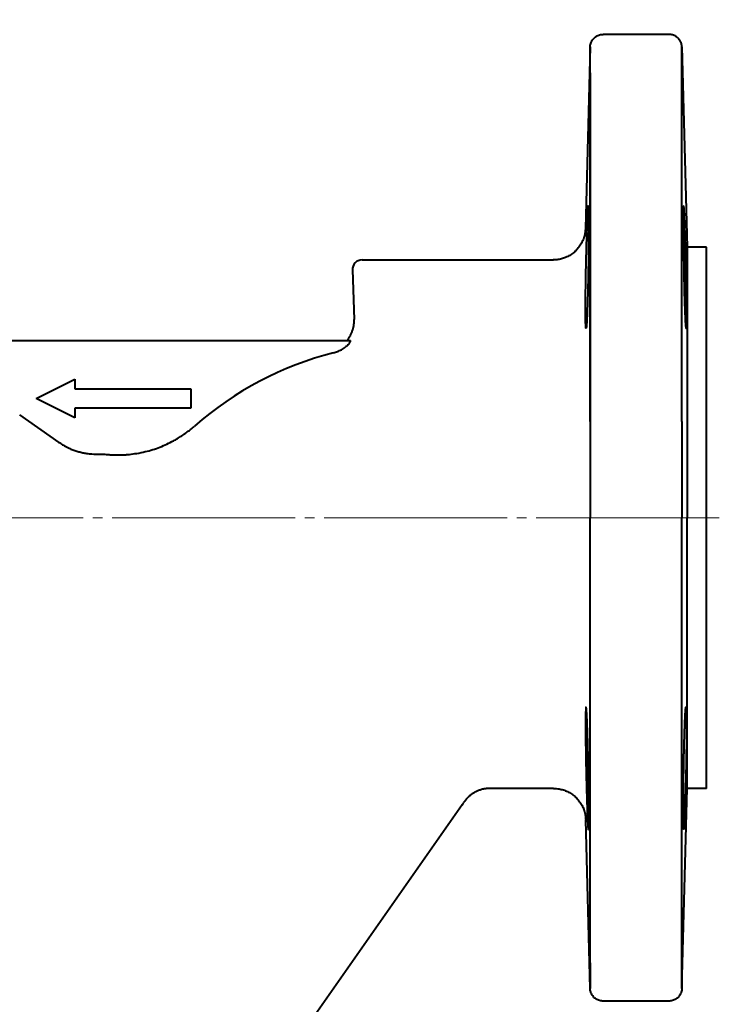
# Model space of a CAD drawing. Header units: millimetres. Extents: x -4428 to 4131, y -3615 to 4038.
# Tile 123 of 172: x 2388 to 2498, y -1772 to -1619. Entities that reach past the tile are written whole.
import ezdxf

# ---------------------------------------------------------------- set-up
doc = ezdxf.new("R2010")
doc.units = ezdxf.units.MM
for name, pattern in [('K5LT_AXLED', [32.912189, 28.412189, -1.5, 1.5, -1.5]), ('K5LT_BASIC', [0]), ('K5LT_THIN', [0])]:
    doc.linetypes.add(name, pattern=pattern)
doc.layers.add('Системный слой', color=7, linetype='Continuous')
doc.styles.add('KDIMTEXTSTYLE', font='GOST_AU.SHX', dxfattribs={"width": 0.96, "oblique": 15, "height": 5})
doc.dimstyles.new('KDIMSTYLE (1.00)', dxfattribs={"dimtxt": 5, "dimasz": 1, "dimexe": 2, "dimexo": 0, "dimgap": 1, "dimtad": 1, "dimtxsty": 'KDIMTEXTSTYLE', "dimsah": 1, "dimcen": 0, "dimdle": 1, "dimadec": 0, "dimazin": 0, "dimtfac": 0.667, "dimtmove": 0, "dimatfit": 3, "dimfxl": 1, "dimtvp": 1, "dimtolj": 1, "dimtzin": 0, "dimarcsym": 0})

# ---------------------------------------------------------------- blocks, each defined once
blk = doc.blocks.new('KDIMARROW_01')
at = {"layer": 'Системный слой'}
blk.add_hatch(color=0, dxfattribs=at).paths.add_polyline_path([(-5, -0.66), (0, 0), (-5, 0.66), (-4.5, 0)])
at = {"layer": 'Системный слой', "color": 0, "linetype": 'K5LT_THIN', "lineweight": 20}
for p, q in [((-4.5, 0), (-5, 0.66)), ((-5, 0.66), (0, 0)), ((0, 0), (-5, -0.66)), ((-5, -0.66), (-4.5, 0)), ((0, 0), (-1, 0))]:
    blk.add_line(p, q, dxfattribs=at)
blk = doc.blocks.new('U21')
at = {"layer": 'Системный слой', "color": 150, "linetype": 'K5LT_BASIC', "lineweight": 40, "true_color": 0x0080ff}
for p, q in [((2488.83, -1621.07), (2478.59, -1621.07)), ((2476.59, -1623.02), (2475.85, -1651.2)), ((2476.59, -1625.28), (2476.59, -1623.02)), ((2490.83, -1623.02), (2491.64, -1654.07)), ((2490.83, -1627.01), (2490.83, -1623.02)), ((2490.83, -1623.02), (2490.83, -1627.03)), ((2476.59, -1627.01), (2476.59, -1681.13)), ((2490.83, -1627.03), (2490.83, -1627.01)), ((2490.83, -1681.13), (2490.83, -1627.03)), ((2491.64, -1654.07), (2491.64, -1696.07)), ((2494.64, -1654.07), (2491.64, -1654.07)), ((2494.64, -1696.07), (2494.64, -1654.07)), ((2441.2, -1656.07), (2454.64, -1656.07)), ((2454.64, -1656.07), (2470.91, -1656.07)), ((2439.7, -1657.63), (2439.97, -1665.31)), ((2352.69, -1668.57), (2439.3, -1668.57)), ((2390.64, -1677.57), (2396.64, -1674.57)), ((2396.64, -1674.57), (2396.64, -1676.07)), ((2396.64, -1676.07), (2414.64, -1676.07)), ((2414.64, -1676.07), (2414.64, -1679.07)), ((2396.64, -1680.57), (2390.64, -1677.57)), ((2414.64, -1679.07), (2396.64, -1679.07)), ((2396.64, -1679.07), (2396.64, -1680.57)), ((2388.06, -1680.12), (2394.16, -1684.38)), ((2476.59, -1681.13), (2476.59, -1696.07)), ((2490.83, -1711.02), (2490.83, -1696.07)), ((2491.64, -1738.07), (2491.64, -1696.07)), ((2494.64, -1738.07), (2494.64, -1696.07)), ((2490.83, -1765.12), (2490.83, -1711.02)), ((2470.91, -1738.07), (2460.99, -1738.07)), ((2490.83, -1769.13), (2491.64, -1738.07)), ((2494.64, -1738.07), (2491.64, -1738.07)), ((2456.71, -1740.64), (2411.56, -1805.12)), ((2475.91, -1742.94), (2475.91, -1742.94)), ((2475.91, -1742.94), (2475.91, -1742.94)), ((2476.59, -1769.13), (2475.91, -1742.94)), ((2476.59, -1765.13), (2476.59, -1769.13)), ((2490.83, -1765.12), (2490.83, -1765.13)), ((2488.83, -1771.07), (2478.59, -1771.07))]:
    blk.add_line(p, q, dxfattribs=at)
at = {"layer": 'Системный слой', "color": 30, "linetype": 'K5LT_AXLED', "lineweight": 20, "true_color": 0xff8000}
blk.add_line((2496.64, -1696.07), (1839.64, -1696.07), dxfattribs=at)
at = {"layer": 'Системный слой', "color": 150, "linetype": 'K5LT_BASIC', "lineweight": 40, "true_color": 0x0080ff}
for centre, radius, start, end in [((2894.64, -1929.07), 1165.5, 324.91013, 167.2024), ((2894.64, -1929.07), 1165, 88.52441, 167.19534), ((2441.2, -1657.57), 1.5, 90, 182), ((2449.66, -1721.07), 52.21, 104.2874, 131.3067), ((2444.42, -1732.04), 15, 325, 326.5141)]:
    blk.add_arc(centre, radius, start, end, dxfattribs=at)
for points, knots in [([(2476.59, -1681.13), (2476.59, -1680.71), (2476.59, -1680.3), (2476.59, -1677.6), (2476.59, -1675.36), (2476.59, -1670.17), (2476.59, -1667.26), (2476.59, -1661.5), (2476.59, -1658.64), (2476.59, -1653), (2476.59, -1650.24), (2476.59, -1644.99), (2476.59, -1642.48), (2476.59, -1637.75), (2476.59, -1635.58), (2476.59, -1631.67), (2476.59, -1629.92), (2476.59, -1627.17), (2476.59, -1626.3), (2476.59, -1625.12), (2476.59, -1625.03), (2476.59, -1624.02), (2476.59, -1623.45), (2476.59, -1623.2), (2476.59, -1623.19), (2476.59, -1623.13), (2476.59, -1623.09), (2476.59, -1623.08), (2476.59, -1623.07), (2476.59, -1623.07), (2476.59, -1623.07), (2476.59, -1623.07), (2476.59, -1623.07), (2476.59, -1623.07), (2476.59, -1623.07), (2476.59, -1623.07), (2476.59, -1623.07), (2476.59, -1623.06), (2476.59, -1623.06), (2476.59, -1623.05), (2476.59, -1623.04), (2476.59, -1623.02), (2476.59, -1623.01), (2476.59, -1622.96), (2476.6, -1622.94), (2476.6, -1622.85), (2476.61, -1622.8), (2476.63, -1622.66), (2476.66, -1622.57), (2476.71, -1622.39), (2476.74, -1622.3), (2476.82, -1622.14), (2476.87, -1622.05), (2476.97, -1621.89), (2477.03, -1621.82), (2477.16, -1621.67), (2477.23, -1621.61), (2477.37, -1621.48), (2477.45, -1621.43), (2477.62, -1621.33), (2477.7, -1621.28), (2477.87, -1621.2), (2477.96, -1621.17), (2478.14, -1621.12), (2478.24, -1621.1), (2478.42, -1621.08), (2478.5, -1621.07), (2478.59, -1621.07)], [9.598429, 9.598429, 9.598429, 9.598429, 10.411832, 10.411832, 14.889462, 14.889462, 20.833761, 20.833761, 27.127851, 27.127851, 33.675505, 33.675505, 40.568262, 40.568262, 47.649559, 47.649559, 55.021559, 55.021559, 61.540334, 61.540334, 62.520159, 62.520159, 70.167628, 70.167628, 70.438458, 70.438458, 72.358458, 72.358458, 72.838458, 72.838458, 72.958458, 72.958458, 72.988458, 72.988458, 72.995958, 72.995958, 73.003458, 73.003458, 73.010958, 73.010958, 73.024083, 73.024083, 73.050332, 73.050332, 73.102831, 73.102831, 73.207828, 73.207828, 73.381705, 73.381705, 73.559458, 73.559458, 73.740124, 73.740124, 73.922588, 73.922588, 74.106119, 74.106119, 74.289965, 74.289965, 74.472895, 74.472895, 74.653722, 74.653722, 74.831336, 74.831336, 75, 75, 75, 75]), ([(2490.83, -1623.02), (2490.83, -1623.01), (2490.83, -1623), (2490.83, -1622.97), (2490.83, -1622.94), (2490.82, -1622.86), (2490.81, -1622.81), (2490.79, -1622.67), (2490.77, -1622.58), (2490.72, -1622.4), (2490.69, -1622.32), (2490.61, -1622.15), (2490.56, -1622.06), (2490.46, -1621.9), (2490.4, -1621.83), (2490.27, -1621.68), (2490.2, -1621.62), (2490.06, -1621.49), (2489.98, -1621.43), (2489.82, -1621.33), (2489.73, -1621.29), (2489.56, -1621.21), (2489.47, -1621.18), (2489.3, -1621.13), (2489.22, -1621.11), (2489.11, -1621.09), (2489.09, -1621.09), (2489.05, -1621.09), (2489.03, -1621.08), (2489.01, -1621.08), (2489.01, -1621.08), (2489, -1621.08), (2488.99, -1621.08), (2488.98, -1621.08), (2488.98, -1621.08), (2488.97, -1621.08), (2488.97, -1621.08), (2488.96, -1621.08), (2488.96, -1621.08), (2488.95, -1621.08), (2488.94, -1621.08), (2488.93, -1621.08), (2488.92, -1621.08), (2488.9, -1621.07), (2488.88, -1621.07), (2488.86, -1621.07), (2488.84, -1621.07), (2488.83, -1621.07)], [59.398961, 59.398961, 59.398961, 59.398961, 59.412968, 59.412968, 59.454148, 59.454148, 59.536508, 59.536508, 59.677249, 59.677249, 59.821412, 59.821412, 59.96829, 59.96829, 60.116993, 60.116993, 60.266573, 60.266573, 60.416047, 60.416047, 60.564414, 60.564414, 60.711222, 60.711222, 60.838779, 60.838779, 60.880782, 60.880782, 60.901717, 60.901717, 60.912167, 60.912167, 60.918267, 60.918267, 60.924367, 60.924367, 60.930467, 60.930467, 60.936567, 60.936567, 60.94556, 60.94556, 60.958336, 60.958336, 60.979119, 60.979119, 61, 61, 61, 61]), ([(2475.96, -1657.18), (2475.97, -1656.57), (2475.99, -1655.65), (2476.02, -1654.39), (2476.05, -1653.29), (2476.08, -1652.23), (2476.11, -1651.34), (2476.13, -1650.67), (2476.16, -1650.03), (2476.18, -1649.38), (2476.21, -1648.82), (2476.23, -1648.39), (2476.25, -1648.06), (2476.28, -1647.81), (2476.29, -1647.7), (2476.3, -1647.68), (2476.31, -1647.68)], [0, 0, 0, 0, 2.084137, 3.171154, 4.430085, 6.058311, 7.27406, 8.134415, 9.075486, 10.412917, 11.679986, 12.74345, 13.823108, 15.065414, 16.297769, 17, 17, 17, 17]), ([(2476.31, -1647.68), (2476.31, -1647.68), (2476.32, -1647.71), (2476.33, -1647.83), (2476.34, -1648), (2476.35, -1648.23), (2476.36, -1648.57), (2476.36, -1649.01), (2476.37, -1649.51), (2476.37, -1650.07), (2476.37, -1650.69), (2476.37, -1651.38), (2476.36, -1652.02), (2476.36, -1652.74), (2476.35, -1653.59), (2476.34, -1654.71), (2476.33, -1655.91), (2476.31, -1657.22), (2476.28, -1658.39), (2476.27, -1659.29), (2476.25, -1660.09), (2476.23, -1660.86), (2476.21, -1661.74), (2476.19, -1662.57), (2476.16, -1663.25), (2476.15, -1663.78), (2476.13, -1664.21), (2476.11, -1664.7), (2476.09, -1665.26), (2476.06, -1665.75), (2476.03, -1666.11), (2476.02, -1666.33), (2476, -1666.51), (2475.98, -1666.65), (2475.96, -1666.68), (2475.96, -1666.68)], [0, 0, 0, 0, 1.256231, 2.094684, 2.973699, 3.933121, 4.992978, 6.133175, 7.353445, 8.233297, 9.379755, 10.552768, 11.512194, 12.218603, 13.578413, 14.898894, 16.50158, 17.997932, 19.624969, 20.72873, 21.329553, 22.610948, 23.691123, 24.870678, 26.129755, 26.78236, 27.448727, 28.367932, 29.527494, 30.913539, 32.046297, 32.925148, 33.557998, 34.796179, 36, 36, 36, 36]), ([(2491.12, -1647.68), (2491.11, -1647.68), (2491.1, -1647.72), (2491.09, -1647.86), (2491.08, -1648.04), (2491.07, -1648.24), (2491.07, -1648.42), (2491.07, -1648.64), (2491.06, -1648.92), (2491.06, -1649.32), (2491.06, -1649.84), (2491.05, -1650.33), (2491.05, -1650.89), (2491.06, -1651.57), (2491.06, -1652.49), (2491.07, -1653.49), (2491.08, -1654.48), (2491.09, -1655.62), (2491.11, -1656.63), (2491.13, -1657.91), (2491.15, -1658.91), (2491.17, -1659.99), (2491.19, -1660.82), (2491.21, -1661.64), (2491.23, -1662.35), (2491.25, -1662.99), (2491.28, -1663.75), (2491.31, -1664.52), (2491.33, -1665.18), (2491.36, -1665.66), (2491.38, -1665.97), (2491.39, -1666.18), (2491.41, -1666.37), (2491.43, -1666.53), (2491.45, -1666.65), (2491.46, -1666.68), (2491.47, -1666.68)], [0, 0, 0, 0, 1.340097, 2.328553, 3.439152, 4.048463, 4.671821, 5.328877, 6.006703, 6.951286, 8.156457, 9.248557, 9.621883, 11.087432, 12.525657, 13.683211, 15.19685, 16.436386, 18.032199, 18.963876, 21.190174, 21.799491, 23.080523, 24.464411, 25.176919, 26.149431, 27.37571, 28.855241, 30.334736, 31.547365, 32.492522, 33.150585, 33.787686, 34.898458, 35.825307, 37, 37, 37, 37]), ([(2491.47, -1657.18), (2491.46, -1656.61), (2491.44, -1655.74), (2491.41, -1654.57), (2491.38, -1653.56), (2491.35, -1652.54), (2491.32, -1651.58), (2491.29, -1650.74), (2491.27, -1650.02), (2491.24, -1649.41), (2491.22, -1648.97), (2491.2, -1648.58), (2491.18, -1648.28), (2491.17, -1648.04), (2491.15, -1647.85), (2491.13, -1647.72), (2491.12, -1647.68), (2491.12, -1647.68)], [0, 0, 0, 0, 2.086568, 3.128272, 4.333879, 5.960641, 7.210038, 8.459288, 9.863421, 10.936099, 12.088627, 12.808451, 13.934225, 14.889496, 15.66191, 16.795523, 18, 18, 18, 18]), ([(2475.85, -1651.2), (2475.85, -1651.2), (2475.85, -1651.2), (2475.85, -1651.21), (2475.85, -1651.21), (2475.85, -1651.21), (2475.85, -1651.21), (2475.85, -1651.21), (2475.85, -1651.22), (2475.85, -1651.23), (2475.85, -1651.23), (2475.85, -1651.25), (2475.85, -1651.26), (2475.85, -1651.29), (2475.85, -1651.32), (2475.85, -1651.38), (2475.84, -1651.43), (2475.84, -1651.53), (2475.83, -1651.59), (2475.82, -1651.67), (2475.82, -1651.69), (2475.81, -1651.73), (2475.81, -1651.74), (2475.81, -1651.75), (2475.81, -1651.76), (2475.81, -1651.77), (2475.81, -1651.77), (2475.81, -1651.78), (2475.81, -1651.78), (2475.81, -1651.78), (2475.81, -1651.78), (2475.81, -1651.78), (2475.81, -1651.78), (2475.81, -1651.78), (2475.81, -1651.79), (2475.81, -1651.79), (2475.8, -1651.79), (2475.8, -1651.8), (2475.8, -1651.8), (2475.8, -1651.81), (2475.8, -1651.81), (2475.8, -1651.83), (2475.8, -1651.83), (2475.8, -1651.85), (2475.79, -1651.87), (2475.79, -1651.9), (2475.78, -1651.92), (2475.77, -1651.98), (2475.77, -1652.01), (2475.75, -1652.09), (2475.74, -1652.13), (2475.71, -1652.26), (2475.69, -1652.35), (2475.63, -1652.57), (2475.59, -1652.7), (2475.48, -1652.99), (2475.4, -1653.16), (2475.22, -1653.53), (2475.1, -1653.73), (2474.83, -1654.12), (2474.68, -1654.3), (2474.36, -1654.65), (2474.19, -1654.81), (2473.82, -1655.11), (2473.63, -1655.24), (2473.22, -1655.49), (2473.01, -1655.59), (2472.58, -1655.77), (2472.36, -1655.85), (2471.92, -1655.96), (2471.69, -1656.01), (2471.32, -1656.05), (2471.18, -1656.07), (2470.99, -1656.07), (2470.95, -1656.07), (2470.89, -1656.07), (2470.88, -1656.07), (2470.86, -1656.07), (2470.86, -1656.07), (2470.86, -1656.07), (2470.86, -1656.07), (2470.86, -1656.07)], [0, 0, 0, 0, 0.0053, 0.0053, 0.0106, 0.0106, 0.0212, 0.0212, 0.0424, 0.0424, 0.0848, 0.0848, 0.1696, 0.1696, 0.336708, 0.336708, 0.670923, 0.670923, 1.120416, 1.120416, 1.288117, 1.288117, 1.372067, 1.372067, 1.414067, 1.414067, 1.435073, 1.435073, 1.445577, 1.445577, 1.450877, 1.450877, 1.456177, 1.456177, 1.466685, 1.466685, 1.482539, 1.482539, 1.50374, 1.50374, 1.545788, 1.545788, 1.609219, 1.609219, 1.694034, 1.694034, 1.862503, 1.862503, 2.116459, 2.116459, 2.455903, 2.455903, 3.133705, 3.133705, 4.152754, 4.152754, 5.516161, 5.516161, 7.265195, 7.265195, 9.033448, 9.033448, 10.810139, 10.810139, 12.584721, 12.584721, 14.34663, 14.34663, 16.085642, 16.085642, 17.793239, 17.793239, 18.879463, 18.879463, 19.218663, 19.218663, 19.303463, 19.303463, 19.324663, 19.324663, 19.327379, 19.327379, 19.327379, 19.327379]), ([(2475.88, -1651.2), (2475.88, -1651.21), (2475.88, -1651.2), (2475.87, -1651.2), (2475.87, -1651.2), (2475.87, -1651.2), (2475.86, -1651.2), (2475.86, -1651.2), (2475.86, -1651.2), (2475.86, -1651.21), (2475.86, -1651.19), (2475.86, -1651.19), (2475.85, -1651.2), (2475.85, -1651.2)], [0, 0, 0, 0, 1.136671, 2.271508, 3.364365, 4.495395, 5.498638, 6.243693, 7.481486, 9.147323, 11.071395, 13.448967, 14, 14, 14, 14]), ([(2475.85, -1651.2), (2475.85, -1651.21), (2475.85, -1651.21), (2475.86, -1651.21), (2475.86, -1651.2), (2475.86, -1651.2), (2475.86, -1651.2), (2475.86, -1651.2), (2475.87, -1651.2), (2475.87, -1651.2), (2475.88, -1651.2), (2475.88, -1651.2), (2475.89, -1651.2), (2475.89, -1651.2), (2475.9, -1651.2), (2475.9, -1651.2), (2475.9, -1651.2), (2475.91, -1651.2)], [0, 0, 0, 0, 0.669782, 1.548767, 2.706917, 4.415215, 5.955881, 7.205062, 8.211117, 10.257302, 12.28788, 13.289471, 14.064525, 15.033599, 16.095871, 17.198756, 18, 18, 18, 18]), ([(2475.96, -1666.68), (2475.95, -1666.68), (2475.94, -1666.65), (2475.92, -1666.53), (2475.91, -1666.34), (2475.9, -1666.07), (2475.89, -1665.69), (2475.88, -1665.17), (2475.87, -1664.49), (2475.87, -1663.7), (2475.87, -1662.76), (2475.88, -1661.68), (2475.9, -1660.46), (2475.92, -1658.95), (2475.94, -1657.85), (2475.96, -1657.18)], [0, 0, 0, 0, 1.06121, 1.839936, 2.842586, 3.681903, 4.643697, 5.864215, 7.060715, 8.32259, 9.58446, 10.966086, 12.446797, 13.86687, 16, 16, 16, 16]), ([(2491.47, -1666.68), (2491.48, -1666.68), (2491.49, -1666.64), (2491.51, -1666.45), (2491.53, -1666.13), (2491.54, -1665.63), (2491.55, -1664.97), (2491.55, -1664.22), (2491.55, -1663.33), (2491.55, -1662.31), (2491.53, -1661.05), (2491.52, -1659.78), (2491.49, -1658.44), (2491.48, -1657.64), (2491.47, -1657.18)], [0, 0, 0, 0, 1.175779, 2.102716, 3.273048, 4.643026, 5.859405, 7.058778, 8.286338, 9.565406, 10.879836, 12.592137, 13.61736, 15, 15, 15, 15]), ([(2436.77, -1670.48), (2436.88, -1670.45), (2437.09, -1670.39), (2437.4, -1670.28), (2437.7, -1670.15), (2438.01, -1670), (2438.33, -1669.81), (2438.54, -1669.65), (2438.64, -1669.57)], [0, 0, 0, 0, 0.469402, 0.938805, 1.408207, 1.868884, 2.439991, 3, 3, 3, 3]), ([(2439.3, -1668.57), (2439.31, -1668.57), (2439.33, -1668.58), (2439.35, -1668.6), (2439.35, -1668.64), (2439.35, -1668.68), (2439.34, -1668.73), (2439.32, -1668.79), (2439.28, -1668.86), (2439.24, -1668.94), (2439.2, -1669), (2439.15, -1669.08), (2439.07, -1669.18), (2438.96, -1669.3), (2438.81, -1669.44), (2438.71, -1669.53), (2438.64, -1669.57)], [0, 0, 0, 0, 1.427386, 2.287373, 3.552337, 4.603022, 5.329299, 6.100571, 7.610822, 8.510488, 9.220267, 10.033869, 11.434282, 13.145391, 14.773244, 17, 17, 17, 17]), ([(2401.67, -1686.25), (2401.86, -1686.27), (2402.24, -1686.3), (2403, -1686.33), (2403.76, -1686.33), (2404.52, -1686.29), (2405.28, -1686.22), (2406.3, -1686.09), (2407.51, -1685.85), (2408.71, -1685.51), (2409.83, -1685.12), (2410.91, -1684.66), (2411.8, -1684.22), (2412.8, -1683.64), (2413.91, -1682.91), (2414.78, -1682.22), (2415.2, -1681.86)], [0, 0, 0, 0, 0.23443, 0.468861, 0.937722, 1.172152, 1.406583, 1.875444, 2.433598, 2.922263, 3.410928, 3.89176, 4.368846, 4.635418, 5.317709, 6, 6, 6, 6]), ([(2490.83, -1681.14), (2490.83, -1681.65), (2490.83, -1682.63), (2490.83, -1684.07), (2490.83, -1686.38), (2490.83, -1689.09), (2490.83, -1692.04), (2490.83, -1694.19), (2490.83, -1695.49), (2490.83, -1696.07)], [0, 0, 0, 0, 1.054643, 1.986405, 2.920676, 5.722196, 7.412092, 8.827951, 10, 10, 10, 10]), ([(2394.16, -1684.38), (2394.34, -1684.51), (2394.62, -1684.69), (2395.18, -1685.02), (2395.76, -1685.31), (2396.46, -1685.59), (2397.07, -1685.79), (2397.69, -1685.95), (2398.34, -1686.08), (2398.96, -1686.16), (2399.55, -1686.2), (2399.91, -1686.2), (2400.09, -1686.2)], [0, 0, 0, 0, 0.525405, 0.785173, 1.55563, 2.066234, 2.576839, 3.087443, 3.584954, 4.138433, 4.569216, 5, 5, 5, 5]), ([(2476.59, -1769.13), (2476.59, -1769.12), (2476.59, -1769.11), (2476.59, -1769.1), (2476.59, -1769.09), (2476.59, -1769.07), (2476.59, -1769.07), (2476.59, -1769.07), (2476.59, -1769.07), (2476.59, -1769.07), (2476.59, -1769.07), (2476.59, -1769.07), (2476.59, -1769.07), (2476.59, -1769.07), (2476.59, -1769.07), (2476.59, -1769.07), (2476.59, -1769.07), (2476.59, -1769.07), (2476.59, -1769.07), (2476.59, -1769.07), (2476.59, -1769.07), (2476.59, -1769.06), (2476.59, -1769.04), (2476.59, -1769), (2476.59, -1768.96), (2476.59, -1768.78), (2476.59, -1768.6), (2476.59, -1767.9), (2476.59, -1767.2), (2476.59, -1765.18), (2476.59, -1763.76), (2476.59, -1760.38), (2476.59, -1758.43), (2476.59, -1754.04), (2476.59, -1751.65), (2476.59, -1746.52), (2476.59, -1743.75), (2476.59, -1738.05), (2476.59, -1735.12), (2476.59, -1729.11), (2476.59, -1726.04), (2476.59, -1719.97), (2476.59, -1716.92), (2476.59, -1712.85), (2476.59, -1711.93), (2476.59, -1711.02)], [1.522125, 1.522125, 1.522125, 1.522125, 1.53068, 1.53068, 1.547961, 1.547961, 1.553761, 1.553761, 1.559561, 1.559561, 1.569328, 1.569328, 1.588863, 1.588863, 1.627931, 1.627931, 1.706067, 1.706067, 1.86234, 1.86234, 2.174886, 2.174886, 2.799977, 2.799977, 4.050159, 4.050159, 6.550524, 6.550524, 11.551254, 11.551254, 17.4468, 17.4468, 23.230045, 23.230045, 28.826506, 28.826506, 34.277218, 34.277218, 39.498517, 39.498517, 44.459239, 44.459239, 49.204359, 49.204359, 50.580528, 50.580528, 50.580528, 50.580528]), ([(2475.96, -1725.46), (2475.95, -1725.46), (2475.94, -1725.49), (2475.92, -1725.62), (2475.91, -1725.81), (2475.9, -1726.08), (2475.89, -1726.45), (2475.88, -1726.97), (2475.87, -1727.65), (2475.87, -1728.45), (2475.87, -1729.38), (2475.88, -1730.47), (2475.9, -1731.69), (2475.92, -1733.2), (2475.94, -1734.3), (2475.96, -1734.96)], [0, 0, 0, 0, 1.061412, 1.840273, 2.843065, 3.68246, 4.644303, 5.864837, 7.061338, 8.323213, 9.585082, 10.966708, 12.447383, 13.867316, 16, 16, 16, 16]), ([(2476.31, -1744.46), (2476.31, -1744.46), (2476.32, -1744.43), (2476.33, -1744.31), (2476.34, -1744.15), (2476.35, -1743.91), (2476.36, -1743.58), (2476.36, -1743.14), (2476.37, -1742.64), (2476.37, -1742.08), (2476.37, -1741.46), (2476.37, -1740.77), (2476.36, -1740.12), (2476.36, -1739.4), (2476.35, -1738.56), (2476.34, -1737.43), (2476.33, -1736.23), (2476.31, -1734.93), (2476.28, -1733.76), (2476.27, -1732.86), (2476.25, -1732.06), (2476.23, -1731.29), (2476.21, -1730.4), (2476.19, -1729.57), (2476.16, -1728.9), (2476.15, -1728.37), (2476.13, -1727.94), (2476.11, -1727.44), (2476.09, -1726.89), (2476.06, -1726.4), (2476.03, -1726.04), (2476.02, -1725.82), (2476, -1725.63), (2475.98, -1725.5), (2475.96, -1725.46), (2475.96, -1725.46)], [0, 0, 0, 0, 1.257877, 2.097022, 2.976327, 3.935749, 4.995402, 6.135167, 7.354946, 8.234567, 9.380871, 10.553807, 11.513233, 12.219633, 13.579385, 14.899722, 16.502055, 17.997932, 19.624963, 20.7289, 21.329878, 22.611573, 23.691893, 24.871486, 26.130534, 26.78312, 27.449467, 28.368653, 29.528189, 30.914188, 32.046881, 32.925655, 33.55842, 34.796407, 36, 36, 36, 36]), ([(2491.12, -1744.46), (2491.11, -1744.46), (2491.1, -1744.43), (2491.09, -1744.29), (2491.08, -1744.11), (2491.07, -1743.91), (2491.07, -1743.73), (2491.07, -1743.51), (2491.06, -1743.23), (2491.06, -1742.83), (2491.06, -1742.31), (2491.05, -1741.82), (2491.05, -1741.26), (2491.06, -1740.58), (2491.06, -1739.65), (2491.07, -1738.66), (2491.08, -1737.67), (2491.09, -1736.53), (2491.11, -1735.52), (2491.13, -1734.24), (2491.15, -1733.23), (2491.17, -1732.16), (2491.19, -1731.51), (2491.2, -1730.79), (2491.22, -1730.12), (2491.25, -1729.31), (2491.27, -1728.45), (2491.3, -1727.69), (2491.33, -1727.12), (2491.35, -1726.74), (2491.36, -1726.46), (2491.38, -1726.19), (2491.4, -1725.91), (2491.42, -1725.68), (2491.44, -1725.53), (2491.46, -1725.47), (2491.46, -1725.46), (2491.47, -1725.46)], [0, 0, 0, 0, 1.376049, 2.391092, 3.531643, 4.157418, 4.797627, 5.472455, 6.168619, 7.138752, 8.37651, 9.498519, 9.881549, 11.386711, 12.863818, 14.052671, 15.607241, 16.880278, 18.519155, 19.475945, 21.762173, 22.387877, 23.703367, 24.399996, 25.370568, 26.608728, 28.113995, 29.605234, 30.8153, 31.743646, 32.398362, 33.031347, 34.235194, 35.376447, 36.455021, 37.491945, 38, 38, 38, 38]), ([(2491.47, -1725.46), (2491.48, -1725.46), (2491.49, -1725.51), (2491.51, -1725.69), (2491.53, -1726.01), (2491.54, -1726.52), (2491.55, -1727.17), (2491.55, -1727.93), (2491.55, -1728.82), (2491.55, -1729.84), (2491.53, -1731.09), (2491.52, -1732.37), (2491.49, -1733.71), (2491.48, -1734.51), (2491.47, -1734.96)], [0, 0, 0, 0, 1.175195, 2.101821, 3.272139, 4.642357, 5.85876, 7.058133, 8.285694, 9.564761, 10.879198, 12.591614, 13.617024, 15, 15, 15, 15]), ([(2475.96, -1734.96), (2475.97, -1735.57), (2475.99, -1736.5), (2476.02, -1737.76), (2476.05, -1738.86), (2476.08, -1739.92), (2476.11, -1740.81), (2476.13, -1741.48), (2476.16, -1742.12), (2476.18, -1742.77), (2476.21, -1743.33), (2476.23, -1743.76), (2476.25, -1744.09), (2476.28, -1744.33), (2476.29, -1744.45), (2476.3, -1744.46), (2476.31, -1744.46)], [0, 0, 0, 0, 2.085181, 3.172638, 4.43184, 6.060117, 7.275694, 8.135859, 9.076723, 10.413934, 11.680968, 12.744414, 13.824003, 15.066118, 16.298087, 17, 17, 17, 17]), ([(2491.47, -1734.96), (2491.46, -1735.54), (2491.44, -1736.4), (2491.41, -1737.57), (2491.38, -1738.59), (2491.35, -1739.61), (2491.32, -1740.57), (2491.29, -1741.4), (2491.27, -1742.12), (2491.24, -1742.74), (2491.22, -1743.18), (2491.2, -1743.56), (2491.18, -1743.87), (2491.17, -1744.11), (2491.15, -1744.3), (2491.13, -1744.43), (2491.12, -1744.46), (2491.12, -1744.46)], [0, 0, 0, 0, 2.086333, 3.127959, 4.333523, 5.960275, 7.209672, 8.458923, 9.863056, 10.935734, 12.088269, 12.808106, 13.933918, 14.889233, 15.661699, 16.795405, 18, 18, 18, 18]), ([(2461.1, -1738.07), (2461.1, -1738.07), (2461.1, -1738.07), (2461.1, -1738.07), (2461.1, -1738.07), (2461.1, -1738.07), (2461.1, -1738.07), (2461.1, -1738.07), (2461.09, -1738.07), (2461.09, -1738.07), (2461.09, -1738.07), (2461.08, -1738.07), (2461.07, -1738.07), (2461.05, -1738.07), (2461.04, -1738.07), (2461, -1738.07), (2460.97, -1738.08), (2460.89, -1738.08), (2460.84, -1738.08), (2460.76, -1738.09), (2460.73, -1738.09), (2460.66, -1738.09), (2460.62, -1738.1), (2460.56, -1738.1), (2460.55, -1738.1), (2460.53, -1738.11), (2460.53, -1738.11), (2460.52, -1738.11), (2460.52, -1738.11), (2460.51, -1738.11), (2460.5, -1738.11), (2460.48, -1738.11), (2460.47, -1738.11), (2460.45, -1738.12), (2460.44, -1738.12), (2460.4, -1738.12), (2460.37, -1738.13), (2460.3, -1738.14), (2460.26, -1738.14), (2460.17, -1738.16), (2460.12, -1738.17), (2459.96, -1738.2), (2459.85, -1738.23), (2459.59, -1738.3), (2459.44, -1738.35), (2459.13, -1738.47), (2458.98, -1738.54), (2458.68, -1738.69), (2458.54, -1738.78), (2458.26, -1738.96), (2458.12, -1739.06), (2457.86, -1739.26), (2457.73, -1739.37), (2457.5, -1739.6), (2457.39, -1739.73), (2457.18, -1739.97), (2457.08, -1740.1), (2456.97, -1740.26), (2456.95, -1740.29), (2456.93, -1740.31)], [0, 0, 0, 0, 0.00253, 0.00253, 0.007534, 0.007534, 0.02009, 0.02009, 0.045203, 0.045203, 0.095428, 0.095428, 0.194623, 0.194623, 0.393013, 0.393013, 0.789793, 0.789793, 1.582097, 1.582097, 2.007815, 2.007815, 2.701118, 2.701118, 2.8895, 2.8895, 2.940687, 2.940687, 2.991874, 2.991874, 3.094248, 3.094248, 3.247809, 3.247809, 3.452672, 3.452672, 3.862263, 3.862263, 4.476583, 4.476583, 5.297645, 5.297645, 6.937333, 6.937333, 9.395645, 9.395645, 11.940358, 11.940358, 14.491659, 14.491659, 17.036673, 17.036673, 19.562713, 19.562713, 22.057654, 22.057654, 24.510266, 24.510266, 25, 25, 25, 25]), ([(2470.91, -1738.07), (2470.91, -1738.07), (2470.91, -1738.07), (2470.91, -1738.07), (2470.91, -1738.07), (2470.91, -1738.07), (2470.91, -1738.07), (2470.91, -1738.07), (2470.91, -1738.07), (2470.91, -1738.07), (2470.91, -1738.07), (2470.91, -1738.07), (2470.91, -1738.07), (2470.91, -1738.07), (2470.91, -1738.07), (2470.92, -1738.07), (2470.93, -1738.07), (2470.94, -1738.07), (2470.95, -1738.07), (2470.98, -1738.07), (2470.99, -1738.07), (2471.05, -1738.08), (2471.09, -1738.08), (2471.2, -1738.08), (2471.27, -1738.09), (2471.49, -1738.11), (2471.64, -1738.13), (2472.01, -1738.19), (2472.22, -1738.24), (2472.66, -1738.38), (2472.87, -1738.47), (2473.29, -1738.67), (2473.49, -1738.79), (2473.88, -1739.05), (2474.07, -1739.19), (2474.42, -1739.51), (2474.59, -1739.68), (2474.89, -1740.04), (2475.03, -1740.23), (2475.28, -1740.63), (2475.39, -1740.84), (2475.53, -1741.15), (2475.57, -1741.26), (2475.62, -1741.39), (2475.63, -1741.42), (2475.64, -1741.46), (2475.64, -1741.47), (2475.65, -1741.49), (2475.65, -1741.49), (2475.66, -1741.5), (2475.66, -1741.51), (2475.66, -1741.51), (2475.66, -1741.51), (2475.66, -1741.52), (2475.66, -1741.52), (2475.66, -1741.52), (2475.66, -1741.53), (2475.67, -1741.54), (2475.67, -1741.54), (2475.67, -1741.55), (2475.67, -1741.56), (2475.68, -1741.58), (2475.68, -1741.59), (2475.69, -1741.63), (2475.7, -1741.65), (2475.71, -1741.69), (2475.72, -1741.72), (2475.74, -1741.8), (2475.76, -1741.85), (2475.79, -1741.99), (2475.81, -1742.07), (2475.84, -1742.26), (2475.86, -1742.37), (2475.89, -1742.63), (2475.9, -1742.79), (2475.91, -1742.94)], [11.439674, 11.439674, 11.439674, 11.439674, 11.442284, 11.442284, 11.44917, 11.44917, 11.456057, 11.456057, 11.460938, 11.460938, 11.468706, 11.468706, 11.473587, 11.473587, 11.483062, 11.483062, 11.569603, 11.569603, 11.675096, 11.675096, 11.88608, 11.88608, 12.30805, 12.30805, 13.151989, 13.151989, 14.839866, 14.839866, 17.416683, 17.416683, 20.05, 20.05, 22.725476, 22.725476, 25.428394, 25.428394, 28.143099, 28.143099, 30.852996, 30.852996, 33.543174, 33.543174, 34.825358, 34.825358, 35.144737, 35.144737, 35.304132, 35.304132, 35.383791, 35.383791, 35.42361, 35.42361, 35.443512, 35.443512, 35.463414, 35.463414, 35.503213, 35.503213, 35.562914, 35.562914, 35.642516, 35.642516, 35.801586, 35.801586, 36.040285, 36.040285, 36.358612, 36.358612, 36.992701, 36.992701, 37.945654, 37.945654, 39.217469, 39.217469, 41, 41, 41, 41]), ([(2490.83, -1769.13), (2490.83, -1769.13), (2490.83, -1769.11), (2490.83, -1769.02), (2490.83, -1768.85), (2490.83, -1768.58), (2490.83, -1768.21), (2490.83, -1767.89), (2490.83, -1767.52), (2490.83, -1767.05), (2490.83, -1766.46), (2490.83, -1765.8), (2490.83, -1765.34), (2490.83, -1765.12)], [0, 0, 0, 0, 1.234921, 2.349794, 3.442759, 5.591388, 6.721289, 7.773425, 8.850462, 9.964709, 11.452628, 12.853492, 14, 14, 14, 14]), ([(2490.83, -1765.13), (2490.83, -1765.38), (2490.83, -1765.82), (2490.83, -1766.38), (2490.83, -1766.82), (2490.83, -1767.19), (2490.83, -1767.57), (2490.83, -1767.98), (2490.83, -1768.35), (2490.83, -1768.62), (2490.83, -1768.83), (2490.83, -1768.99), (2490.83, -1769.1), (2490.83, -1769.13), (2490.83, -1769.13)], [0, 0, 0, 0, 1.394092, 2.629373, 3.67671, 4.5361, 5.463001, 6.945658, 8.410222, 9.780255, 10.760494, 12.088477, 13.556261, 15, 15, 15, 15]), ([(2478.59, -1771.07), (2478.54, -1771.07), (2478.5, -1771.07), (2478.4, -1771.06), (2478.35, -1771.06), (2478.22, -1771.04), (2478.13, -1771.02), (2477.95, -1770.97), (2477.86, -1770.94), (2477.69, -1770.86), (2477.61, -1770.82), (2477.45, -1770.72), (2477.37, -1770.66), (2477.22, -1770.54), (2477.15, -1770.47), (2477.03, -1770.32), (2476.97, -1770.25), (2476.86, -1770.09), (2476.82, -1770), (2476.74, -1769.83), (2476.7, -1769.74), (2476.65, -1769.56), (2476.63, -1769.47), (2476.61, -1769.35), (2476.61, -1769.32), (2476.6, -1769.24), (2476.59, -1769.19), (2476.59, -1769.14), (2476.59, -1769.13), (2476.59, -1769.13)], [0, 0, 0, 0, 0.07079, 0.07079, 0.14158, 0.14158, 0.27611, 0.27611, 0.413606, 0.413606, 0.553249, 0.553249, 0.694231, 0.694231, 0.836307, 0.836307, 0.978523, 0.978523, 1.119934, 1.119934, 1.259624, 1.259624, 1.396675, 1.396675, 1.444276, 1.444276, 1.5134, 1.5134, 1.522125, 1.522125, 1.522125, 1.522125]), ([(2490.83, -1769.13), (2490.83, -1769.14), (2490.83, -1769.15), (2490.83, -1769.18), (2490.83, -1769.21), (2490.82, -1769.29), (2490.81, -1769.35), (2490.79, -1769.49), (2490.77, -1769.58), (2490.71, -1769.76), (2490.68, -1769.84), (2490.6, -1770.01), (2490.55, -1770.09), (2490.45, -1770.25), (2490.39, -1770.33), (2490.26, -1770.47), (2490.2, -1770.54), (2490.05, -1770.66), (2489.97, -1770.72), (2489.81, -1770.82), (2489.72, -1770.87), (2489.55, -1770.94), (2489.46, -1770.97), (2489.28, -1771.03), (2489.19, -1771.04), (2489.01, -1771.07), (2488.92, -1771.07), (2488.83, -1771.07)], [73.031262, 73.031262, 73.031262, 73.031262, 73.050327, 73.050327, 73.102826, 73.102826, 73.207823, 73.207823, 73.381699, 73.381699, 73.559459, 73.559459, 73.740171, 73.740171, 73.922711, 73.922711, 74.106156, 74.106156, 74.28995, 74.28995, 74.472859, 74.472859, 74.653695, 74.653695, 74.831346, 74.831346, 75, 75, 75, 75])]:
    blk.add_open_spline(points, degree=3, knots=knots, dxfattribs=at)
blk.add_rational_spline([(2438.96, -1668.49), (2440.03, -1667.08), (2439.97, -1665.31)], [0.890773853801, 0.889615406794, 0.999992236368], degree=2, dxfattribs=at)
for points in [[(2400.09, -1686.2), (2400.22, -1686.19), (2400.49, -1686.19), (2400.88, -1686.2), (2401.28, -1686.22), (2401.54, -1686.24), (2401.67, -1686.25)], [(2476.59, -1711.01), (2476.59, -1709.38), (2476.59, -1706.08), (2476.59, -1701.09), (2476.59, -1697.74), (2476.59, -1696.07)]]:
    blk.add_open_spline(points, degree=3, dxfattribs=at)

msp = doc.modelspace()

# ---------------------------------------------------------------- block references
at = {"layer": 'Системный слой'}
msp.add_blockref('U21', (0, 0), dxfattribs=at)

# ---------------------------------------------------------------- dimensions: what is measured, and where the dimension line sits
at = {"layer": 'Системный слой', "color": 7}
msp.add_linear_dim(base=(4059.644, -3613.025), p1=(1328.644, -1343.367), p2=(4059.644, -1929.074), location=(2694.144, -3613.025), text='\\H75.0;\\W0.965;\\Q15;\\H75.0;\\W0.965;\\Q15;\\Q15;2730', dimstyle='KDIMSTYLE (1.00)', override={"dimexo": 0, "dimblk1": 'KDIMARROW_01', "dimblk2": 'KDIMARROW_01', "dimse1": 0, "dimse2": 0, "dimclrt": 7, "dimtolj": 1}, dxfattribs=at).render()

doc.saveas('drawing.dxf')
